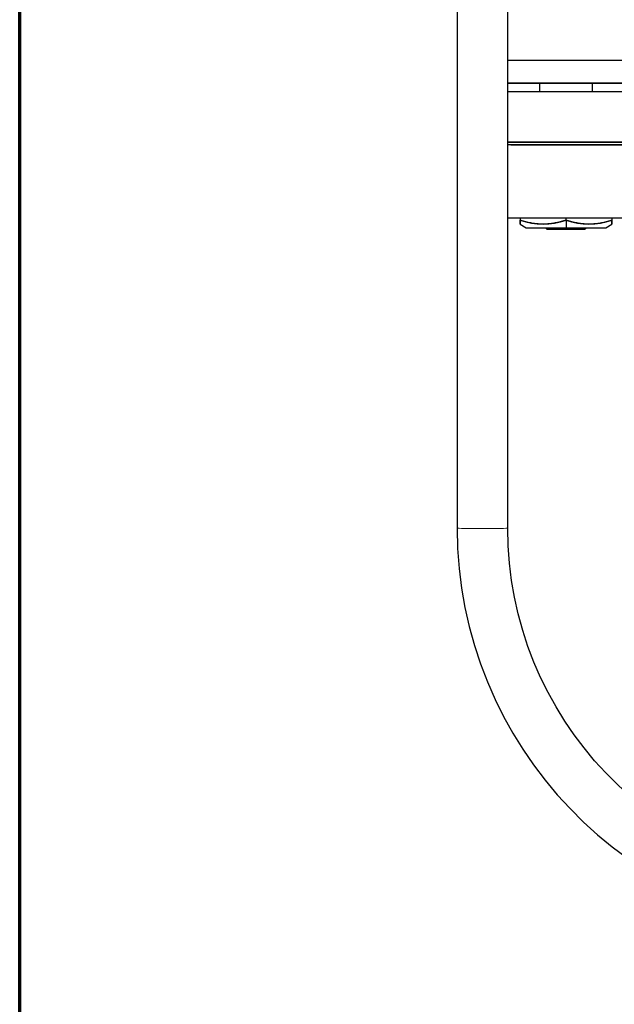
# Model space of a CAD drawing. Header units: millimetres. Extents: x 18 to 610, y -123 to 280.
# Tile 2 of 44: x 23 to 94, y 53 to 169. Entities that reach past the tile are written whole.
import ezdxf

# ---------------------------------------------------------------- set-up
doc = ezdxf.new("R2010")
doc.units = ezdxf.units.MM
doc.linetypes.add('SOLID', pattern=[0])

# ---------------------------------------------------------------- blocks, each defined once
blk = doc.blocks.new('BlockOfViews_3')
at = {"linetype": 'SOLID', "lineweight": 30}
for p, q in [((74.89, 216.37, 34.11), (74.89, 109.09, 31.96)), ((80.89, 109.09, 31.89), (80.89, 216.37, 34.04)), ((84.64, 161.76, -17.06), (84.64, 160.76, -17.06)), ((90.94, 160.76, -17.06), (90.94, 161.76, -17.06)), ((82.35, 145.76, -13.91), (82.35, 145.55, -13.91)), ((87.79, 145.55, -10.77), (87.79, 145.76, -10.77)), ((93.23, 145.76, -13.91), (93.23, 145.55, -13.91)), ((82.35, 145.06, -17.06), (83.08, 144.64, -16.9)), ((87.79, 145.55, -10.77), (87.79, 144.64, -12.34)), ((92.5, 144.64, -16.9), (93.23, 145.06, -17.06))]:
    blk.add_line(p, q, dxfattribs=at)
at = {"linetype": 'SOLID', "lineweight": 30, "extrusion": (0, 1, 0)}
for centre, radius, start, end in [((-141.29, -17.06, 164.46), 65.4, 22.4929, 68.0683), ((-141.29, -17.06, 161.76), 60.5, 3.5827, 64.1155), ((-141.29, -17.06, 160.76), 66, 23.7525, 59.8997), ((-141.29, -17.06, 160.76), 66, 25.8891, 59.8996), ((-141.29, -17.06, 154.76), 66, 23.7719, 59.3966), ((-141.29, -17.06, 154.46), 63, 17.6364, 57.9401), ((-87.79, -17.06, 144.64), 4.71, 359.0527, 0.9473), ((-87.79, -17.06, 144.64), 4.71, 2.8429, 5.4242), ((-87.79, -17.06, 144.64), 4.71, 6.633, 8.5282), ((-87.79, -17.06, 144.64), 4.71, 10.4229, 12.319), ((-87.79, -17.06, 144.64), 4.71, 14.2127, 16.1101), ((-87.79, -17.06, 144.64), 4.71, 18.0024, 19.9014), ((-87.79, -17.06, 144.64), 4.71, 21.792, 23.6931), ((-87.79, -17.06, 144.64), 4.71, 25.5816, 27.4852), ((-87.79, -17.06, 144.64), 4.71, 29.371, 31.2778), ((-87.79, -17.06, 144.64), 4.71, 33.1604, 35.0709), ((-87.79, -17.06, 144.64), 4.71, 36.9498, 38.8647), ((-87.79, -17.06, 144.64), 4.71, 40.7391, 44.0166), ((-87.79, -17.06, 144.64), 4.71, 44.5283, 89.999), ((-87.79, -17.06, 144.64), 4.71, 90.001, 135.4717), ((-87.79, -17.06, 144.64), 4.71, 135.9834, 139.2609), ((-87.79, -17.06, 144.64), 4.71, 141.1353, 143.0502), ((-87.79, -17.06, 144.64), 4.71, 144.9291, 146.8396), ((-87.79, -17.06, 144.64), 4.71, 148.7222, 150.629), ((-87.79, -17.06, 144.64), 4.71, 152.5148, 154.4184), ((-87.79, -17.06, 144.64), 4.71, 156.3069, 158.208), ((-87.79, -17.06, 144.64), 4.71, 160.0986, 161.9976), ((-87.79, -17.06, 144.64), 4.71, 163.8899, 165.7873), ((-87.79, -17.06, 144.64), 4.71, 167.681, 169.5771), ((-87.79, -17.06, 144.64), 4.71, 171.4718, 173.367), ((-87.79, -17.06, 144.64), 4.71, 174.5758, 177.1571), ((-87.79, -17.06, 144.64), 4.71, 179.0527, 180.9473)]:
    blk.add_arc(centre, radius, start, end, dxfattribs=at)
at = {"linetype": 'SOLID', "lineweight": 30, "extrusion": (0, -1, 0)}
for centre, radius, start, end in [((141.29, -17.06, -161.76), 60.5, 115.4322, 176.8036), ((141.29, -17.06, -154.76), 66, 120.6033, 156.2426), ((141.29, -17.06, -154.46), 63, 122.0599, 163.4866), ((141.29, -17.06, -145.76), 63, 129.4581, 163.5175), ((141.29, -17.06, -145.76), 63, 132.0101, 163.5076), ((87.79, -17.06, -144.46), 2.25, 0.0018, 179.9982)]:
    blk.add_arc(centre, radius, start, end, dxfattribs=at)
at = {"linetype": 'SOLID', "lineweight": 30, "extrusion": (-1, 0, 0)}
for start, end in [(342.7098, 347.5173), (359.8287, 17.2902)]:
    blk.add_arc((-155.64, -17.06, -82.35), 10.57, start, end, dxfattribs=at)
at = {"linetype": 'SOLID', "lineweight": 30, "extrusion": (-0.5, 2.22961e-12, 0.866025)}
blk.add_arc((-155.64, 67.5, -53.23), 10.57, 342.7098, 17.2902, dxfattribs=at)
at = {"linetype": 'SOLID', "lineweight": 30, "extrusion": (-8.01848e-17, 1, -4.90974e-33)}
blk.add_arc((-87.79, -17.06, 144.64), 4.71, 1.9149, 90, dxfattribs=at)
at = {"linetype": 'SOLID', "lineweight": 30, "extrusion": (0.5, 4.77308e-13, 0.866025)}
blk.add_arc((155.64, -84.56, 34.56), 10.57, 162.7098, 197.2902, dxfattribs=at)
at = {"linetype": 'SOLID', "lineweight": 30, "extrusion": (8.01848e-17, 1, 4.90974e-33)}
blk.add_arc((-87.79, -17.06, 144.64), 4.71, 90, 178.0851, dxfattribs=at)
at = {"linetype": 'SOLID', "lineweight": 30, "extrusion": (1, 0, 0)}
for start, end in [(162.7098, 180.1713), (192.4827, 197.2902)]:
    blk.add_arc((155.64, -17.06, 93.23), 10.57, start, end, dxfattribs=at)
at = {"color": 196, "linetype": 'SOLID', "lineweight": 9, "extrusion": (0, 0.999799, 0.02007)}
for start, end in [(1.4063, 90), (90, 180)]:
    blk.add_arc((-77.89, 29.69, 109.71), 3, start, end, dxfattribs=at)
at = {"linetype": 'SOLID', "lineweight": 30, "extrusion": (-3.54633e-09, -3.06925e-09, 1)}
blk.add_arc((122.95, 109.16, 31.96), 48.06, 180.0839, 267.5409, dxfattribs=at)
at = {"linetype": 'SOLID', "lineweight": 30, "extrusion": (-3.71961e-10, -2.41385e-09, -1)}
blk.add_arc((-122.89, 109.1, -31.04), 42, 272.726, 359.9939, dxfattribs=at)
at = {"linetype": 'SOLID', "lineweight": 30}
for points, knots in [([(87.79, 145.55, -10.77), (87.7, 145.52, -10.83), (87.6, 145.49, -10.88), (87.42, 145.43, -10.99), (87.32, 145.4, -11.05), (87.13, 145.35, -11.15), (87.04, 145.33, -11.21), (86.85, 145.28, -11.32), (86.75, 145.26, -11.37), (86.56, 145.22, -11.48), (86.46, 145.2, -11.54), (86.27, 145.16, -11.65), (86.18, 145.15, -11.71), (85.98, 145.12, -11.82), (85.89, 145.11, -11.87), (85.69, 145.09, -11.99), (85.59, 145.08, -12.04), (85.4, 145.07, -12.15), (85.3, 145.07, -12.21), (85.11, 145.06, -12.32), (85.01, 145.06, -12.38), (84.82, 145.07, -12.49), (84.72, 145.07, -12.55), (84.52, 145.08, -12.66), (84.43, 145.09, -12.72), (84.23, 145.11, -12.83), (84.14, 145.12, -12.88), (83.94, 145.15, -12.99), (83.85, 145.17, -13.05), (83.66, 145.2, -13.16), (83.56, 145.22, -13.22), (83.37, 145.26, -13.33), (83.27, 145.28, -13.38), (83.08, 145.33, -13.49), (82.99, 145.36, -13.55), (82.8, 145.41, -13.66), (82.7, 145.44, -13.71), (82.52, 145.49, -13.82), (82.44, 145.52, -13.87), (82.35, 145.55, -13.91)], [0, 0, 0, 0, 0.192127, 0.192127, 0.384254, 0.384254, 0.576381, 0.576381, 0.768508, 0.768508, 0.960635, 0.960635, 1.152762, 1.152762, 1.344889, 1.344889, 1.537016, 1.537016, 1.729143, 1.729143, 1.92127, 1.92127, 2.113397, 2.113397, 2.305524, 2.305524, 2.497651, 2.497651, 2.689778, 2.689778, 2.881905, 2.881905, 3.074032, 3.074032, 3.266159, 3.266159, 3.458286, 3.458286, 3.650413, 3.650413, 3.650413, 3.650413]), ([(82.35, 145.55, -13.91), (82.35, 145.52, -14), (82.35, 145.5, -14.1), (82.35, 145.45, -14.29), (82.35, 145.42, -14.39), (82.35, 145.37, -14.59), (82.35, 145.35, -14.7), (82.35, 145.3, -14.93), (82.35, 145.27, -15.04), (82.35, 145.23, -15.27), (82.35, 145.21, -15.38), (82.35, 145.17, -15.61), (82.35, 145.16, -15.73), (82.35, 145.13, -15.96), (82.35, 145.11, -16.07), (82.35, 145.09, -16.3), (82.35, 145.09, -16.42), (82.35, 145.07, -16.65), (82.35, 145.07, -16.77), (82.35, 145.06, -16.94), (82.35, 145.06, -17), (82.35, 145.06, -17.06)], [0, 0, 0, 0, 0.159571, 0.159571, 0.319142, 0.319142, 0.478713, 0.478713, 0.638284, 0.638284, 0.797855, 0.797855, 0.957426, 0.957426, 1.116997, 1.116997, 1.276568, 1.276568, 1.436138, 1.436138, 1.515924, 1.515924, 1.515924, 1.515924]), ([(93.23, 145.55, -13.91), (93.15, 145.52, -13.87), (93.06, 145.49, -13.82), (92.88, 145.44, -13.71), (92.78, 145.41, -13.66), (92.59, 145.36, -13.55), (92.5, 145.33, -13.49), (92.31, 145.28, -13.38), (92.21, 145.26, -13.33), (92.02, 145.22, -13.22), (91.93, 145.2, -13.16), (91.73, 145.17, -13.05), (91.64, 145.15, -12.99), (91.44, 145.12, -12.88), (91.35, 145.11, -12.83), (91.15, 145.09, -12.72), (91.06, 145.08, -12.66), (90.86, 145.07, -12.55), (90.77, 145.07, -12.49), (90.57, 145.06, -12.38), (90.47, 145.06, -12.32), (90.28, 145.07, -12.21), (90.18, 145.07, -12.15), (89.99, 145.08, -12.04), (89.89, 145.09, -11.99), (89.7, 145.11, -11.87), (89.6, 145.12, -11.82), (89.41, 145.15, -11.71), (89.31, 145.16, -11.65), (89.12, 145.2, -11.54), (89.02, 145.22, -11.48), (88.83, 145.26, -11.37), (88.74, 145.28, -11.32), (88.54, 145.33, -11.21), (88.45, 145.35, -11.15), (88.26, 145.4, -11.05), (88.17, 145.43, -10.99), (87.98, 145.49, -10.88), (87.88, 145.52, -10.83), (87.79, 145.55, -10.77)], [0, 0, 0, 0, 0.173589, 0.173589, 0.347177, 0.347177, 0.520766, 0.520766, 0.694354, 0.694354, 0.867943, 0.867943, 1.041531, 1.041531, 1.21512, 1.21512, 1.388708, 1.388708, 1.562297, 1.562297, 1.735886, 1.735886, 1.909474, 1.909474, 2.083063, 2.083063, 2.256651, 2.256651, 2.43024, 2.43024, 2.603828, 2.603828, 2.777417, 2.777417, 2.951005, 2.951005, 3.124594, 3.124594, 3.298183, 3.298183, 3.298183, 3.298183]), ([(93.23, 145.06, -17.06), (93.23, 145.06, -17), (93.23, 145.06, -16.94), (93.23, 145.07, -16.77), (93.23, 145.07, -16.65), (93.23, 145.09, -16.42), (93.23, 145.09, -16.3), (93.23, 145.11, -16.07), (93.23, 145.13, -15.96), (93.23, 145.16, -15.73), (93.23, 145.17, -15.61), (93.23, 145.21, -15.38), (93.23, 145.23, -15.27), (93.23, 145.27, -15.04), (93.23, 145.3, -14.93), (93.23, 145.35, -14.7), (93.23, 145.37, -14.59), (93.23, 145.42, -14.39), (93.23, 145.45, -14.29), (93.23, 145.5, -14.1), (93.23, 145.52, -14), (93.23, 145.55, -13.91)], [1.515924, 1.515924, 1.515924, 1.515924, 1.595709, 1.595709, 1.75528, 1.75528, 1.914851, 1.914851, 2.074422, 2.074422, 2.233993, 2.233993, 2.393564, 2.393564, 2.553135, 2.553135, 2.712706, 2.712706, 2.872277, 2.872277, 3.031848, 3.031848, 3.031848, 3.031848])]:
    blk.add_open_spline(points, degree=3, knots=knots, dxfattribs=at)
for points, degree in [([(84.93, 145.08, -17.06), (84.94, 145.07, -17.06)], 1), ([(85.36, 144.64, -17.06), (85.54, 144.46, -17.06)], 1), ([(90.22, 144.64, -17.06), (90.04, 144.46, -17.06)], 1), ([(90.65, 145.08, -17.06), (90.64, 145.07, -17.06)], 1), ([(85.54, 144.46, -17.06), (85.54, 144.46, -16.76), (85.66, 144.46, -16.17), (86.16, 144.46, -15.42), (86.91, 144.46, -14.92), (87.79, 144.46, -14.75), (88.67, 144.46, -14.92), (89.42, 144.46, -15.42), (89.92, 144.46, -16.17), (90.04, 144.46, -16.76), (90.04, 144.46, -17.06)], 3)]:
    blk.add_open_spline(points, degree=degree, dxfattribs=at)
blk = doc.blocks.new('A21-m2')
at = {"color": 51, "linetype": 'SOLID', "lineweight": 70}
blk.add_line((23.1, -69.97), (23.1, 280.03), dxfattribs=at)

msp = doc.modelspace()

# ---------------------------------------------------------------- block references
for name in ['A21-m2', 'BlockOfViews_3']:
    msp.add_blockref(name, (0, 0))

doc.saveas('drawing.dxf')
